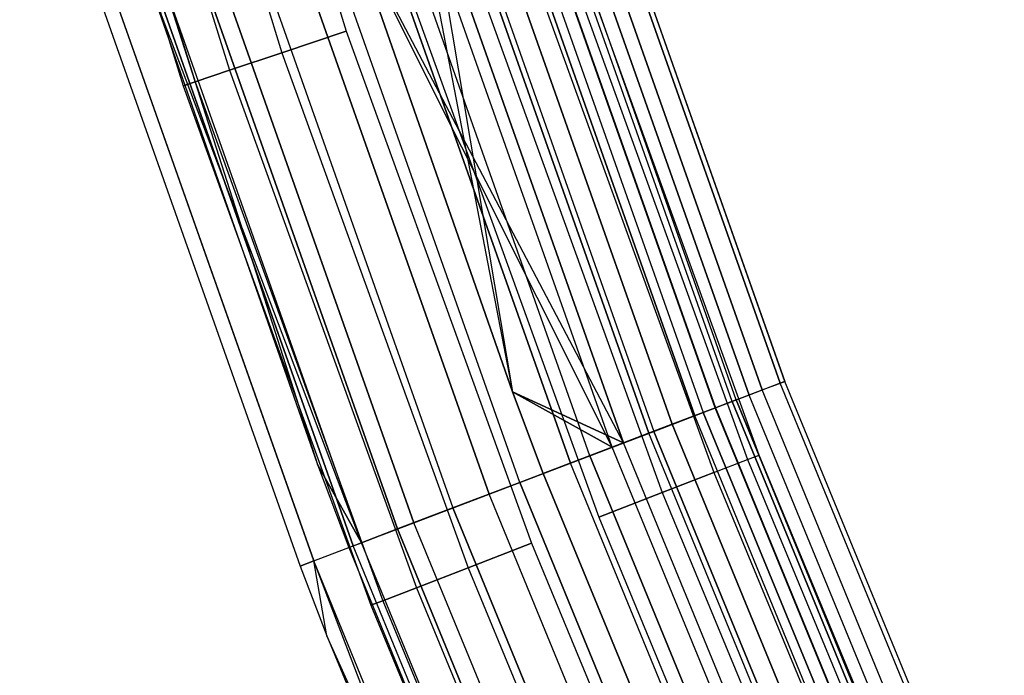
# Model space of a CAD drawing. Extents: x -176 to 176, y -176 to 176.
# Tile 49 of 208: x -111 to -101, y -42 to -36. Entities that reach past the tile are written whole.
import ezdxf

# ---------------------------------------------------------------- set-up
doc = ezdxf.new("R2010")
doc.units = 0
doc.header["$LTSCALE"] = 25.4
doc.layers.get('0').update_dxf_attribs({"linetype": 'CONTINUOUS'})

# ---------------------------------------------------------------- blocks, each defined once
blk = doc.blocks.new('BIURKOWA_B_STL')
at = {"color": 0}
for p, q in [((-109.0203, -31.019, 201.4696), (-107.4714, -36.0208, 201.4696)), ((-109.0203, -31.019, 197.5304), (-107.4714, -36.0208, 197.5304)), ((-109.0203, -31.019, 197.5304), (-107.4714, -36.0208, 197.5304)), ((-109.0203, -31.019, 201.4696), (-107.4714, -36.0208, 201.4696)), ((-109.0203, -31.019, 4.4696), (-107.4714, -36.0208, 4.4696)), ((-109.0203, -31.019, 0.5304), (-107.4714, -36.0208, 0.5304)), ((-109.0203, -31.019, 0.5304), (-107.4714, -36.0208, 0.5304)), ((-109.0203, -31.019, 4.4696), (-107.4714, -36.0208, 4.4696)), ((-109.6481, -31.1976, 201.2321), (-108.0903, -36.2282, 201.2321)), ((-109.6481, -31.1976, 201.2321), (-108.0903, -36.2282, 201.2321)), ((-109.6481, -31.1976, 197.7679), (-108.0903, -36.2282, 197.7679)), ((-109.6481, -31.1976, 197.7679), (-108.0903, -36.2282, 197.7679)), ((-109.6481, -31.1976, 4.2321), (-108.0903, -36.2282, 4.2321)), ((-109.6481, -31.1976, 4.2321), (-108.0903, -36.2282, 4.2321)), ((-109.6481, -31.1976, 0.7679), (-108.0903, -36.2282, 0.7679)), ((-109.6481, -31.1976, 0.7679), (-108.0903, -36.2282, 0.7679)), ((-110.1599, -31.3432, 200.7856), (-108.5948, -36.3973, 200.7856)), ((-110.1599, -31.3432, 200.7856), (-108.5948, -36.3973, 200.7856)), ((-110.1599, -31.3432, 198.2144), (-108.5948, -36.3973, 198.2144)), ((-110.1599, -31.3432, 198.2144), (-108.5948, -36.3973, 198.2144)), ((-110.1599, -31.3432, 3.7856), (-108.5948, -36.3973, 3.7856)), ((-110.1599, -31.3432, 3.7856), (-108.5948, -36.3973, 3.7856)), ((-110.1599, -31.3432, 1.2144), (-108.5948, -36.3973, 1.2144)), ((-110.1599, -31.3432, 1.2144), (-108.5948, -36.3973, 1.2144)), ((-110.6099, -31.4712, 199.5), (-109.0385, -36.546, 199.5)), ((-110.6099, -31.4712, 199.5), (-109.0385, -36.546, 199.5)), ((-110.6099, -31.4712, 2.5), (-109.0385, -36.546, 2.5)), ((-110.6099, -31.4712, 2.5), (-109.0385, -36.546, 2.5)), ((-110.4939, -31.4382, 200.184), (-108.9241, -36.5077, 200.184)), ((-110.4939, -31.4382, 200.184), (-108.9241, -36.5077, 200.184)), ((-110.4939, -31.4382, 198.816), (-108.9241, -36.5077, 198.816)), ((-110.4939, -31.4382, 198.816), (-108.9241, -36.5077, 198.816)), ((-110.4939, -31.4382, 3.184), (-108.9241, -36.5077, 3.184)), ((-110.4939, -31.4382, 3.184), (-108.9241, -36.5077, 3.184)), ((-110.4939, -31.4382, 1.816), (-108.9241, -36.5077, 1.816)), ((-110.4939, -31.4382, 1.816), (-108.9241, -36.5077, 1.816)), ((-105.1067, -34.1512, 199.7799), (-103.258, -39.3891, 199.7799)), ((-105.1067, -34.1512, 199.7799), (-103.258, -39.3891, 199.7799)), ((-103.258, -39.3891, 2.2201), (-105.1067, -34.1512, 2.2201)), ((-103.258, -39.3891, 2.2201), (-105.1067, -34.1512, 2.2201)), ((-105.3272, -34.2229, 200.5847), (-103.4747, -39.4718, 200.5847)), ((-105.3272, -34.2229, 200.5847), (-103.4747, -39.4718, 200.5847)), ((-103.4747, -39.4718, 1.4153), (-105.3272, -34.2229, 1.4153)), ((-103.4747, -39.4718, 1.4153), (-105.3272, -34.2229, 1.4153)), ((-105.1514, -34.1657, 198.9437), (-103.3019, -39.4059, 198.9437)), ((-105.1514, -34.1657, 198.9437), (-103.3019, -39.4059, 198.9437)), ((-103.3019, -39.4059, 3.0563), (-105.1514, -34.1657, 3.0563)), ((-103.3019, -39.4059, 3.0563), (-105.1514, -34.1657, 3.0563)), ((-103.7648, -39.5824, 2.0214), (-105.6225, -34.3188, 2.0214)), ((-103.7648, -39.5824, 2.0214), (-105.6225, -34.3188, 2.0214)), ((-103.7648, -39.5824, 199.9786), (-105.6225, -34.3188, 199.9786)), ((-103.7648, -39.5824, 199.9786), (-105.6225, -34.3188, 199.9786)), ((-103.7241, -39.5669, 2.7411), (-105.5811, -34.3054, 2.7411)), ((-103.7241, -39.5669, 2.7411), (-105.5811, -34.3054, 2.7411)), ((-103.7241, -39.5669, 199.2589), (-105.5811, -34.3054, 199.2589)), ((-103.7241, -39.5669, 199.2589), (-105.5811, -34.3054, 199.2589)), ((-105.4562, -34.2648, 198.1699), (-103.6014, -39.5201, 198.1699)), ((-105.4562, -34.2648, 198.1699), (-103.6014, -39.5201, 198.1699)), ((-103.6014, -39.5201, 3.8301), (-105.4562, -34.2648, 3.8301)), ((-103.6014, -39.5201, 3.8301), (-105.4562, -34.2648, 3.8301)), ((-105.987, -34.4372, 197.5454), (-104.1228, -39.719, 197.5454)), ((-105.987, -34.4372, 197.5454), (-104.1228, -39.719, 197.5454)), ((-104.1228, -39.719, 4.4546), (-105.987, -34.4372, 4.4546)), ((-104.1228, -39.719, 4.4546), (-105.987, -34.4372, 4.4546)), ((-105.904, -34.4103, 1.3639), (-104.0413, -39.6879, 1.3639)), ((-105.904, -34.4103, 1.3639), (-104.0413, -39.6879, 1.3639)), ((-105.904, -34.4103, 200.6361), (-104.0413, -39.6879, 200.6361)), ((-105.904, -34.4103, 200.6361), (-104.0413, -39.6879, 200.6361)), ((-105.7881, -34.3727, 201.2678), (-103.9275, -39.6445, 201.2678)), ((-105.7881, -34.3727, 201.2678), (-103.9275, -39.6445, 201.2678)), ((-103.9275, -39.6445, 0.7322), (-105.7881, -34.3727, 0.7322)), ((-103.9275, -39.6445, 0.7322), (-105.7881, -34.3727, 0.7322)), ((-105.7851, -34.3717, 3.4294), (-103.9246, -39.6434, 3.4294)), ((-105.7851, -34.3717, 3.4294), (-103.9246, -39.6434, 3.4294)), ((-105.7851, -34.3717, 198.5706), (-103.9246, -39.6434, 198.5706)), ((-105.7851, -34.3717, 198.5706), (-103.9246, -39.6434, 198.5706)), ((-104.34, -39.8018, 3.997), (-106.208, -34.5091, 3.997)), ((-104.34, -39.8018, 3.997), (-106.208, -34.5091, 3.997)), ((-106.208, -34.5091, 198.003), (-104.34, -39.8018, 198.003)), ((-106.208, -34.5091, 198.003), (-104.34, -39.8018, 198.003)), ((-106.4378, -34.5837, 201.7524), (-104.5657, -39.8879, 201.7524)), ((-106.4378, -34.5837, 201.7524), (-104.5657, -39.8879, 201.7524)), ((-104.5657, -39.8879, 0.2476), (-106.4378, -34.5837, 0.2476)), ((-104.5657, -39.8879, 0.2476), (-106.4378, -34.5837, 0.2476)), ((-106.3889, -34.5678, 0.854), (-104.5177, -39.8696, 0.854)), ((-106.3889, -34.5678, 0.854), (-104.5177, -39.8696, 0.854)), ((-106.3889, -34.5678, 201.146), (-104.5177, -39.8696, 201.146)), ((-106.3889, -34.5678, 201.146), (-104.5177, -39.8696, 201.146)), ((-106.7949, -34.6998, 4.37), (-105.8753, -39.4895, 4.5)), ((-104.9165, -40.0218, 4.37), (-106.7949, -34.6998, 4.37)), ((-104.9165, -40.0218, 4.37), (-106.7949, -34.6998, 4.37)), ((-106.7949, -34.6998, 4.37), (-105.8753, -39.4895, 4.5)), ((-104.9165, -40.0218, 197.63), (-106.7949, -34.6998, 197.63)), ((-104.9165, -40.0218, 197.63), (-106.7949, -34.6998, 197.63)), ((-106.6841, -34.6638, 197.1403), (-105.8753, -39.4895, 197)), ((-106.6841, -34.6638, 197.1403), (-105.8753, -39.4895, 197)), ((-106.6841, -34.6638, 197.1403), (-104.8077, -39.9803, 197.1403)), ((-106.6841, -34.6638, 197.1403), (-104.8077, -39.9803, 197.1403)), ((-104.8077, -39.9803, 4.8597), (-106.6841, -34.6638, 4.8597)), ((-104.8077, -39.9803, 4.8597), (-106.6841, -34.6638, 4.8597)), ((-105.132, -40.104, 0.5581), (-107.0142, -34.771, 0.5581)), ((-105.132, -40.104, 0.5581), (-107.0142, -34.771, 0.5581)), ((-105.132, -40.104, 201.4419), (-107.0142, -34.771, 201.4419)), ((-105.132, -40.104, 201.4419), (-107.0142, -34.771, 201.4419)), ((-107.2032, -34.8324, 201.9843), (-105.3176, -40.1748, 201.9843)), ((-107.2032, -34.8324, 201.9843), (-105.3176, -40.1748, 201.9843)), ((-105.3176, -40.1748, 0.0157), (-107.2032, -34.8324, 0.0157)), ((-105.3176, -40.1748, 0.0157), (-107.2032, -34.8324, 0.0157)), ((-105.8044, -40.3605, 0.5146), (-107.6987, -34.9934, 0.5146)), ((-105.8044, -40.3605, 0.5146), (-107.6987, -34.9934, 0.5146)), ((-105.8044, -40.3605, 201.4854), (-107.6987, -34.9934, 201.4854)), ((-105.8044, -40.3605, 201.4854), (-107.6987, -34.9934, 201.4854)), ((-105.8753, -39.4895, 197), (-107.4694, -34.9189, 197)), ((-104.8077, -39.9803, 4.8597), (-107.4694, -34.9189, 5)), ((-107.4694, -34.9189, 5), (-105.8753, -39.4895, 5)), ((-104.8077, -39.9803, 4.8597), (-107.4694, -34.9189, 5)), ((-107.4694, -34.9189, 4.5), (-105.8753, -39.4895, 4.5)), ((-107.4694, -34.9189, 5), (-105.8753, -39.4895, 5)), ((-107.4694, -34.9189, 4.5), (-105.8753, -39.4895, 4.5)), ((-107.4694, -34.9189, 197.5), (-105.8753, -39.4895, 197.5)), ((-104.9165, -40.0218, 197.63), (-107.4694, -34.9189, 197.5)), ((-104.9165, -40.0218, 197.63), (-107.4694, -34.9189, 197.5)), ((-105.8753, -39.4895, 197), (-107.4694, -34.9189, 197)), ((-107.4694, -34.9189, 197.5), (-105.8753, -39.4895, 197.5)), ((-107.9985, -35.0908, 201.9373), (-106.0989, -40.4728, 201.9373)), ((-107.9985, -35.0908, 201.9373), (-106.0989, -40.4728, 201.9373)), ((-106.0989, -40.4728, 0.0627), (-107.9985, -35.0908, 0.0627)), ((-106.0989, -40.4728, 0.0627), (-107.9985, -35.0908, 0.0627)), ((-108.3533, -35.2061, 0.7291), (-106.4476, -40.6058, 0.7291)), ((-108.3533, -35.2061, 0.7291), (-106.4476, -40.6058, 0.7291)), ((-108.3533, -35.2061, 201.2709), (-106.4476, -40.6058, 201.2709)), ((-108.3533, -35.2061, 201.2709), (-106.4476, -40.6058, 201.2709)), ((-103.5044, -40.0978, 199.5), (-105.2458, -35.2748, 199.5)), ((-103.5044, -40.0978, 199.5), (-105.2458, -35.2748, 199.5)), ((-103.5044, -40.0978, 2.5), (-105.2458, -35.2748, 2.5)), ((-103.5044, -40.0978, 2.5), (-105.2458, -35.2748, 2.5)), ((-108.8931, -35.3815, 1.1738), (-106.9779, -40.8081, 1.1738)), ((-108.8931, -35.3815, 1.1738), (-106.9779, -40.8081, 1.1738)), ((-106.9779, -40.8081, 200.8262), (-108.8931, -35.3815, 200.8262)), ((-106.9779, -40.8081, 200.8262), (-108.8931, -35.3815, 200.8262)), ((-108.7344, -35.3299, 201.6168), (-106.8219, -40.7486, 201.6168)), ((-108.7344, -35.3299, 201.6168), (-106.8219, -40.7486, 201.6168)), ((-106.8219, -40.7486, 0.3832), (-108.7344, -35.3299, 0.3832)), ((-106.8219, -40.7486, 0.3832), (-108.7344, -35.3299, 0.3832)), ((-105.3602, -35.3132, 200.184), (-103.6169, -40.1414, 200.184)), ((-105.3602, -35.3132, 200.184), (-103.6169, -40.1414, 200.184)), ((-105.3602, -35.3132, 198.816), (-103.6169, -40.1414, 198.816)), ((-105.3602, -35.3132, 198.816), (-103.6169, -40.1414, 198.816)), ((-105.3602, -35.3132, 3.184), (-103.6169, -40.1414, 3.184)), ((-105.3602, -35.3132, 3.184), (-103.6169, -40.1414, 3.184)), ((-105.3602, -35.3132, 1.816), (-103.6169, -40.1414, 1.816)), ((-105.3602, -35.3132, 1.816), (-103.6169, -40.1414, 1.816)), ((-105.6895, -35.4235, 200.7856), (-103.9407, -40.2669, 200.7856)), ((-105.6895, -35.4235, 200.7856), (-103.9407, -40.2669, 200.7856)), ((-105.6895, -35.4235, 198.2144), (-103.9407, -40.2669, 198.2144)), ((-105.6895, -35.4235, 198.2144), (-103.9407, -40.2669, 198.2144)), ((-105.6895, -35.4235, 3.7856), (-103.9407, -40.2669, 3.7856)), ((-105.6895, -35.4235, 3.7856), (-103.9407, -40.2669, 3.7856)), ((-105.6895, -35.4235, 1.2144), (-103.9407, -40.2669, 1.2144)), ((-105.6895, -35.4235, 1.2144), (-103.9407, -40.2669, 1.2144)), ((-109.3715, -35.537, 2.5), (-107.7492, -40.1884, 2.5)), ((-107.3264, -40.941, 1.7908), (-109.3715, -35.537, 2.5)), ((-107.3264, -40.941, 1.7908), (-109.3715, -35.537, 2.5)), ((-109.3715, -35.537, 2.5), (-107.7492, -40.1884, 2.5)), ((-109.3715, -35.537, 199.5), (-107.7492, -40.1884, 199.5)), ((-109.3715, -35.537, 199.5), (-107.7492, -40.1884, 199.5)), ((-109.3283, -35.5229, 201.0587), (-107.4054, -40.9712, 201.0587)), ((-109.3283, -35.5229, 201.0587), (-107.4054, -40.9712, 201.0587)), ((-107.4054, -40.9712, 0.9413), (-109.3283, -35.5229, 0.9413)), ((-107.4054, -40.9712, 0.9413), (-109.3283, -35.5229, 0.9413)), ((-107.3264, -40.941, 1.7908), (-109.2479, -35.4968, 1.7908)), ((-107.3264, -40.941, 1.7908), (-109.2479, -35.4968, 1.7908)), ((-109.2479, -35.4968, 200.2092), (-107.7492, -40.1884, 199.5)), ((-107.3264, -40.941, 200.2092), (-109.2479, -35.4968, 200.2092)), ((-107.3264, -40.941, 200.2092), (-109.2479, -35.4968, 200.2092)), ((-109.2479, -35.4968, 200.2092), (-107.7492, -40.1884, 199.5)), ((-109.7136, -35.6481, 200.3257), (-107.7839, -41.1156, 200.3257)), ((-109.7136, -35.6481, 200.3257), (-107.7839, -41.1156, 200.3257)), ((-107.7839, -41.1156, 1.6743), (-109.7136, -35.6481, 1.6743)), ((-107.7839, -41.1156, 1.6743), (-109.7136, -35.6481, 1.6743)), ((-106.194, -35.5926, 201.2321), (-104.4369, -40.4591, 201.2321)), ((-106.194, -35.5926, 201.2321), (-104.4369, -40.4591, 201.2321)), ((-106.194, -35.5926, 197.7679), (-104.4369, -40.4591, 197.7679)), ((-106.194, -35.5926, 197.7679), (-104.4369, -40.4591, 197.7679)), ((-106.194, -35.5926, 4.2321), (-104.4369, -40.4591, 4.2321)), ((-106.194, -35.5926, 4.2321), (-104.4369, -40.4591, 4.2321)), ((-106.194, -35.5926, 0.7679), (-104.4369, -40.4591, 0.7679)), ((-106.194, -35.5926, 0.7679), (-104.4369, -40.4591, 0.7679)), ((-109.847, -35.6915, 199.5), (-107.915, -41.1656, 199.5)), ((-109.847, -35.6915, 199.5), (-107.915, -41.1656, 199.5)), ((-109.847, -35.6915, 2.5), (-107.915, -41.1656, 2.5)), ((-109.847, -35.6915, 2.5), (-107.915, -41.1656, 2.5)), ((-106.8129, -35.8001, 201.4696), (-105.0455, -40.6949, 201.4696)), ((-106.8129, -35.8001, 197.5304), (-105.0455, -40.6949, 197.5304)), ((-106.8129, -35.8001, 197.5304), (-105.0455, -40.6949, 197.5304)), ((-106.8129, -35.8001, 201.4696), (-105.0455, -40.6949, 201.4696)), ((-106.8129, -35.8001, 4.4696), (-105.0455, -40.6949, 4.4696)), ((-106.8129, -35.8001, 0.5304), (-105.0455, -40.6949, 0.5304)), ((-106.8129, -35.8001, 0.5304), (-105.0455, -40.6949, 0.5304)), ((-106.8129, -35.8001, 4.4696), (-105.0455, -40.6949, 4.4696)), ((-108.0903, -36.2282, 201.2321), (-107.4714, -36.0208, 201.4696)), ((-108.0903, -36.2282, 201.2321), (-107.4714, -36.0208, 201.4696)), ((-107.4714, -36.0208, 197.5304), (-108.0903, -36.2282, 197.7679)), ((-107.4714, -36.0208, 197.5304), (-108.0903, -36.2282, 197.7679)), ((-108.0903, -36.2282, 4.2321), (-107.4714, -36.0208, 4.4696)), ((-108.0903, -36.2282, 4.2321), (-107.4714, -36.0208, 4.4696)), ((-107.4714, -36.0208, 0.5304), (-108.0903, -36.2282, 0.7679)), ((-107.4714, -36.0208, 0.5304), (-108.0903, -36.2282, 0.7679)), ((-107.4714, -36.0208, 201.4696), (-105.6932, -40.9458, 201.4696)), ((-107.4714, -36.0208, 197.5304), (-105.6932, -40.9458, 197.5304)), ((-107.4714, -36.0208, 197.5304), (-105.6932, -40.9458, 197.5304)), ((-107.4714, -36.0208, 201.4696), (-105.6932, -40.9458, 201.4696)), ((-107.4714, -36.0208, 4.4696), (-105.6932, -40.9458, 4.4696)), ((-107.4714, -36.0208, 0.5304), (-105.6932, -40.9458, 0.5304)), ((-107.4714, -36.0208, 0.5304), (-105.6932, -40.9458, 0.5304)), ((-107.4714, -36.0208, 4.4696), (-105.6932, -40.9458, 4.4696)), ((-108.5948, -36.3973, 200.7856), (-108.0903, -36.2282, 201.2321)), ((-108.5948, -36.3973, 200.7856), (-108.0903, -36.2282, 201.2321)), ((-108.0903, -36.2282, 197.7679), (-108.5948, -36.3973, 198.2144)), ((-108.0903, -36.2282, 197.7679), (-108.5948, -36.3973, 198.2144)), ((-108.5948, -36.3973, 3.7856), (-108.0903, -36.2282, 4.2321)), ((-108.5948, -36.3973, 3.7856), (-108.0903, -36.2282, 4.2321)), ((-108.0903, -36.2282, 0.7679), (-108.5948, -36.3973, 1.2144)), ((-108.0903, -36.2282, 0.7679), (-108.5948, -36.3973, 1.2144)), ((-108.0903, -36.2282, 201.2321), (-106.3018, -41.1815, 201.2321)), ((-108.0903, -36.2282, 201.2321), (-106.3018, -41.1815, 201.2321)), ((-108.0903, -36.2282, 197.7679), (-106.3018, -41.1815, 197.7679)), ((-108.0903, -36.2282, 197.7679), (-106.3018, -41.1815, 197.7679)), ((-108.0903, -36.2282, 4.2321), (-106.3018, -41.1815, 4.2321)), ((-108.0903, -36.2282, 4.2321), (-106.3018, -41.1815, 4.2321)), ((-108.0903, -36.2282, 0.7679), (-106.3018, -41.1815, 0.7679)), ((-108.0903, -36.2282, 0.7679), (-106.3018, -41.1815, 0.7679)), ((-108.9241, -36.5077, 200.184), (-108.5948, -36.3973, 200.7856)), ((-108.9241, -36.5077, 200.184), (-108.5948, -36.3973, 200.7856)), ((-108.5948, -36.3973, 198.2144), (-108.9241, -36.5077, 198.816)), ((-108.5948, -36.3973, 198.2144), (-108.9241, -36.5077, 198.816)), ((-108.9241, -36.5077, 3.184), (-108.5948, -36.3973, 3.7856)), ((-108.9241, -36.5077, 3.184), (-108.5948, -36.3973, 3.7856)), ((-108.5948, -36.3973, 1.2144), (-108.9241, -36.5077, 1.816)), ((-108.5948, -36.3973, 1.2144), (-108.9241, -36.5077, 1.816)), ((-108.5948, -36.3973, 200.7856), (-106.798, -41.3738, 200.7856)), ((-108.5948, -36.3973, 200.7856), (-106.798, -41.3738, 200.7856)), ((-108.5948, -36.3973, 198.2144), (-106.798, -41.3738, 198.2144)), ((-108.5948, -36.3973, 198.2144), (-106.798, -41.3738, 198.2144)), ((-108.5948, -36.3973, 3.7856), (-106.798, -41.3738, 3.7856)), ((-108.5948, -36.3973, 3.7856), (-106.798, -41.3738, 3.7856)), ((-108.5948, -36.3973, 1.2144), (-106.798, -41.3738, 1.2144)), ((-108.5948, -36.3973, 1.2144), (-106.798, -41.3738, 1.2144)), ((-109.0385, -36.546, 199.5), (-108.9241, -36.5077, 200.184)), ((-109.0385, -36.546, 199.5), (-108.9241, -36.5077, 200.184)), ((-108.9241, -36.5077, 198.816), (-109.0385, -36.546, 199.5)), ((-108.9241, -36.5077, 198.816), (-109.0385, -36.546, 199.5)), ((-109.0385, -36.546, 2.5), (-108.9241, -36.5077, 3.184)), ((-109.0385, -36.546, 2.5), (-108.9241, -36.5077, 3.184)), ((-108.9241, -36.5077, 1.816), (-109.0385, -36.546, 2.5)), ((-108.9241, -36.5077, 1.816), (-109.0385, -36.546, 2.5)), ((-108.9241, -36.5077, 200.184), (-107.1218, -41.4992, 200.184)), ((-108.9241, -36.5077, 200.184), (-107.1218, -41.4992, 200.184)), ((-108.9241, -36.5077, 198.816), (-107.1218, -41.4992, 198.816)), ((-108.9241, -36.5077, 198.816), (-107.1218, -41.4992, 198.816)), ((-108.9241, -36.5077, 3.184), (-107.1218, -41.4992, 3.184)), ((-108.9241, -36.5077, 3.184), (-107.1218, -41.4992, 3.184)), ((-108.9241, -36.5077, 1.816), (-107.1218, -41.4992, 1.816)), ((-108.9241, -36.5077, 1.816), (-107.1218, -41.4992, 1.816)), ((-109.0385, -36.546, 199.5), (-107.2343, -41.5428, 199.5)), ((-109.0385, -36.546, 199.5), (-107.2343, -41.5428, 199.5)), ((-109.0385, -36.546, 2.5), (-107.2343, -41.5428, 2.5)), ((-109.0385, -36.546, 2.5), (-107.2343, -41.5428, 2.5)), ((-103.3019, -39.4059, 198.9437), (-103.6014, -39.5201, 198.1699)), ((-103.3019, -39.4059, 198.9437), (-103.6014, -39.5201, 198.1699)), ((-103.3019, -39.4059, 3.0563), (-103.6014, -39.5201, 3.8301)), ((-103.3019, -39.4059, 3.0563), (-103.6014, -39.5201, 3.8301)), ((-103.4747, -39.4718, 200.5847), (-103.258, -39.3891, 199.7799)), ((-103.4747, -39.4718, 200.5847), (-103.258, -39.3891, 199.7799)), ((-103.4747, -39.4718, 1.4153), (-103.258, -39.3891, 2.2201)), ((-103.4747, -39.4718, 1.4153), (-103.258, -39.3891, 2.2201)), ((-103.258, -39.3891, 199.7799), (-103.3019, -39.4059, 198.9437)), ((-103.258, -39.3891, 199.7799), (-103.3019, -39.4059, 198.9437)), ((-103.258, -39.3891, 2.2201), (-103.3019, -39.4059, 3.0563)), ((-103.258, -39.3891, 2.2201), (-103.3019, -39.4059, 3.0563)), ((-101.1915, -44.5464, 198.9437), (-103.3019, -39.4059, 198.9437)), ((-101.1915, -44.5464, 198.9437), (-103.3019, -39.4059, 198.9437)), ((-101.1915, -44.5464, 3.0563), (-103.3019, -39.4059, 3.0563)), ((-101.1915, -44.5464, 3.0563), (-103.3019, -39.4059, 3.0563)), ((-101.1485, -44.5275, 199.7799), (-103.258, -39.3891, 199.7799)), ((-101.1485, -44.5275, 199.7799), (-103.258, -39.3891, 199.7799)), ((-101.1485, -44.5275, 2.2201), (-103.258, -39.3891, 2.2201)), ((-101.1485, -44.5275, 2.2201), (-103.258, -39.3891, 2.2201)), ((-105.5792, -40.2745, 197), (-105.8753, -39.4895, 197)), ((-105.8753, -39.4895, 197), (-104.8077, -39.9803, 197.1403)), ((-105.8753, -39.4895, 197), (-104.8077, -39.9803, 197.1403)), ((-105.8753, -39.4895, 5), (-105.5792, -40.2745, 5)), ((-104.8077, -39.9803, 4.8597), (-105.8753, -39.4895, 5)), ((-104.8077, -39.9803, 4.8597), (-105.8753, -39.4895, 5)), ((-105.8753, -39.4895, 4.5), (-105.8753, -39.4895, 5)), ((-105.8753, -39.4895, 4.5), (-105.8753, -39.4895, 5)), ((-105.8753, -39.4895, 4.5), (-105.5792, -40.2745, 4.5)), ((-105.8753, -39.4895, 5), (-105.5792, -40.2745, 5)), ((-104.9165, -40.0218, 4.37), (-105.8753, -39.4895, 4.5)), ((-105.8753, -39.4895, 4.5), (-105.5792, -40.2745, 4.5)), ((-104.9165, -40.0218, 4.37), (-105.8753, -39.4895, 4.5)), ((-105.8753, -39.4895, 197.5), (-104.9165, -40.0218, 197.63)), ((-105.8753, -39.4895, 197.5), (-105.5792, -40.2745, 197.5)), ((-105.8753, -39.4895, 197.5), (-104.9165, -40.0218, 197.63)), ((-105.8753, -39.4895, 197), (-105.8753, -39.4895, 197.5)), ((-105.8753, -39.4895, 197), (-105.8753, -39.4895, 197.5)), ((-105.5792, -40.2745, 197), (-105.8753, -39.4895, 197)), ((-105.8753, -39.4895, 197.5), (-105.5792, -40.2745, 197.5)), ((-103.6014, -39.5201, 198.1699), (-104.1228, -39.719, 197.5454)), ((-103.6014, -39.5201, 198.1699), (-104.1228, -39.719, 197.5454)), ((-103.6014, -39.5201, 3.8301), (-104.1228, -39.719, 4.4546)), ((-103.6014, -39.5201, 3.8301), (-104.1228, -39.719, 4.4546)), ((-103.9275, -39.6445, 201.2678), (-103.4747, -39.4718, 200.5847)), ((-103.9275, -39.6445, 201.2678), (-103.4747, -39.4718, 200.5847)), ((-103.9275, -39.6445, 0.7322), (-103.4747, -39.4718, 1.4153)), ((-103.9275, -39.6445, 0.7322), (-103.4747, -39.4718, 1.4153)), ((-101.4849, -44.6756, 198.1699), (-103.6014, -39.5201, 198.1699)), ((-101.4849, -44.6756, 198.1699), (-103.6014, -39.5201, 198.1699)), ((-101.4849, -44.6756, 3.8301), (-103.6014, -39.5201, 3.8301)), ((-101.4849, -44.6756, 3.8301), (-103.6014, -39.5201, 3.8301)), ((-101.3607, -44.6209, 200.5847), (-103.4747, -39.4718, 200.5847)), ((-101.3607, -44.6209, 200.5847), (-103.4747, -39.4718, 200.5847)), ((-101.3607, -44.6209, 1.4153), (-103.4747, -39.4718, 1.4153)), ((-101.3607, -44.6209, 1.4153), (-103.4747, -39.4718, 1.4153)), ((-103.7648, -39.5824, 2.0214), (-104.0413, -39.6879, 1.3639)), ((-103.7648, -39.5824, 2.0214), (-104.0413, -39.6879, 1.3639)), ((-103.7648, -39.5824, 199.9786), (-104.0413, -39.6879, 200.6361)), ((-103.7648, -39.5824, 199.9786), (-104.0413, -39.6879, 200.6361)), ((-103.7241, -39.5669, 2.7411), (-103.9246, -39.6434, 3.4294)), ((-103.7241, -39.5669, 2.7411), (-103.9246, -39.6434, 3.4294)), ((-103.7241, -39.5669, 199.2589), (-103.9246, -39.6434, 198.5706)), ((-103.7241, -39.5669, 199.2589), (-103.9246, -39.6434, 198.5706)), ((-103.7648, -39.5824, 2.0214), (-103.7241, -39.5669, 2.7411)), ((-103.7648, -39.5824, 2.0214), (-103.7241, -39.5669, 2.7411)), ((-103.7241, -39.5669, 199.2589), (-103.7648, -39.5824, 199.9786)), ((-103.7241, -39.5669, 199.2589), (-103.7648, -39.5824, 199.9786)), ((-103.7648, -39.5824, 2.0214), (-101.645, -44.746, 2.0214)), ((-103.7648, -39.5824, 2.0214), (-101.645, -44.746, 2.0214)), ((-101.645, -44.746, 199.9786), (-103.7648, -39.5824, 199.9786)), ((-101.645, -44.746, 199.9786), (-103.7648, -39.5824, 199.9786)), ((-101.6051, -44.7285, 2.7411), (-103.7241, -39.5669, 2.7411)), ((-101.6051, -44.7285, 2.7411), (-103.7241, -39.5669, 2.7411)), ((-103.7241, -39.5669, 199.2589), (-101.6051, -44.7285, 199.2589)), ((-103.7241, -39.5669, 199.2589), (-101.6051, -44.7285, 199.2589)), ((-104.1228, -39.719, 197.5454), (-104.8077, -39.9803, 197.1403)), ((-104.1228, -39.719, 197.5454), (-104.8077, -39.9803, 197.1403)), ((-104.1228, -39.719, 4.4546), (-104.8077, -39.9803, 4.8597)), ((-104.1228, -39.719, 4.4546), (-104.8077, -39.9803, 4.8597)), ((-104.5657, -39.8879, 201.7524), (-103.9275, -39.6445, 201.2678)), ((-104.5657, -39.8879, 201.7524), (-103.9275, -39.6445, 201.2678)), ((-104.5657, -39.8879, 0.2476), (-103.9275, -39.6445, 0.7322)), ((-104.5657, -39.8879, 0.2476), (-103.9275, -39.6445, 0.7322)), ((-104.0413, -39.6879, 1.3639), (-104.5177, -39.8696, 0.854)), ((-104.0413, -39.6879, 1.3639), (-104.5177, -39.8696, 0.854)), ((-104.5177, -39.8696, 201.146), (-104.0413, -39.6879, 200.6361)), ((-104.5177, -39.8696, 201.146), (-104.0413, -39.6879, 200.6361)), ((-104.34, -39.8018, 3.997), (-103.9246, -39.6434, 3.4294)), ((-104.34, -39.8018, 3.997), (-103.9246, -39.6434, 3.4294)), ((-103.9246, -39.6434, 198.5706), (-104.34, -39.8018, 198.003)), ((-103.9246, -39.6434, 198.5706), (-104.34, -39.8018, 198.003)), ((-101.9956, -44.9004, 197.5454), (-104.1228, -39.719, 197.5454)), ((-101.9956, -44.9004, 197.5454), (-104.1228, -39.719, 197.5454)), ((-101.9956, -44.9004, 4.4546), (-104.1228, -39.719, 4.4546)), ((-101.9956, -44.9004, 4.4546), (-104.1228, -39.719, 4.4546)), ((-104.0413, -39.6879, 1.3639), (-101.9158, -44.8653, 1.3639)), ((-104.0413, -39.6879, 1.3639), (-101.9158, -44.8653, 1.3639)), ((-101.9158, -44.8653, 200.6361), (-104.0413, -39.6879, 200.6361)), ((-101.9158, -44.8653, 200.6361), (-104.0413, -39.6879, 200.6361)), ((-101.8043, -44.8162, 201.2678), (-103.9275, -39.6445, 201.2678)), ((-101.8043, -44.8162, 201.2678), (-103.9275, -39.6445, 201.2678)), ((-101.8043, -44.8162, 0.7322), (-103.9275, -39.6445, 0.7322)), ((-101.8043, -44.8162, 0.7322), (-103.9275, -39.6445, 0.7322)), ((-101.8014, -44.8149, 3.4294), (-103.9246, -39.6434, 3.4294)), ((-101.8014, -44.8149, 3.4294), (-103.9246, -39.6434, 3.4294)), ((-103.9246, -39.6434, 198.5706), (-101.8014, -44.8149, 198.5706)), ((-103.9246, -39.6434, 198.5706), (-101.8014, -44.8149, 198.5706)), ((-104.34, -39.8018, 3.997), (-104.9165, -40.0218, 4.37)), ((-104.34, -39.8018, 3.997), (-104.9165, -40.0218, 4.37)), ((-104.9165, -40.0218, 197.63), (-104.34, -39.8018, 198.003)), ((-104.9165, -40.0218, 197.63), (-104.34, -39.8018, 198.003)), ((-104.34, -39.8018, 3.997), (-102.2084, -44.9941, 3.997)), ((-104.34, -39.8018, 3.997), (-102.2084, -44.9941, 3.997)), ((-102.2084, -44.9941, 198.003), (-104.34, -39.8018, 198.003)), ((-102.2084, -44.9941, 198.003), (-104.34, -39.8018, 198.003)), ((-105.3176, -40.1748, 201.9843), (-104.5657, -39.8879, 201.7524)), ((-105.3176, -40.1748, 201.9843), (-104.5657, -39.8879, 201.7524)), ((-105.3176, -40.1748, 0.0157), (-104.5657, -39.8879, 0.2476)), ((-105.3176, -40.1748, 0.0157), (-104.5657, -39.8879, 0.2476)), ((-105.132, -40.104, 0.5581), (-104.5177, -39.8696, 0.854)), ((-105.132, -40.104, 0.5581), (-104.5177, -39.8696, 0.854)), ((-105.132, -40.104, 201.4419), (-104.5177, -39.8696, 201.146)), ((-105.132, -40.104, 201.4419), (-104.5177, -39.8696, 201.146)), ((-102.4295, -45.0914, 201.7524), (-104.5657, -39.8879, 201.7524)), ((-102.4295, -45.0914, 201.7524), (-104.5657, -39.8879, 201.7524)), ((-102.4295, -45.0914, 0.2476), (-104.5657, -39.8879, 0.2476)), ((-102.4295, -45.0914, 0.2476), (-104.5657, -39.8879, 0.2476)), ((-102.3824, -45.0707, 0.854), (-104.5177, -39.8696, 0.854)), ((-102.3824, -45.0707, 0.854), (-104.5177, -39.8696, 0.854)), ((-104.5177, -39.8696, 201.146), (-102.3824, -45.0707, 201.146)), ((-104.5177, -39.8696, 201.146), (-102.3824, -45.0707, 201.146)), ((-104.8077, -39.9803, 197.1403), (-105.5792, -40.2745, 197)), ((-104.8077, -39.9803, 197.1403), (-105.5792, -40.2745, 197)), ((-105.5792, -40.2745, 5), (-104.8077, -39.9803, 4.8597)), ((-105.5792, -40.2745, 5), (-104.8077, -39.9803, 4.8597)), ((-102.6665, -45.1957, 197.1403), (-104.8077, -39.9803, 197.1403)), ((-102.6665, -45.1957, 197.1403), (-104.8077, -39.9803, 197.1403)), ((-102.6665, -45.1957, 4.8597), (-104.8077, -39.9803, 4.8597)), ((-102.6665, -45.1957, 4.8597), (-104.8077, -39.9803, 4.8597)), ((-105.8044, -40.3605, 0.5146), (-105.132, -40.104, 0.5581)), ((-105.8044, -40.3605, 0.5146), (-105.132, -40.104, 0.5581)), ((-105.132, -40.104, 201.4419), (-105.8044, -40.3605, 201.4854)), ((-105.132, -40.104, 201.4419), (-105.8044, -40.3605, 201.4854)), ((-105.5792, -40.2745, 4.5), (-104.9165, -40.0218, 4.37)), ((-105.5792, -40.2745, 4.5), (-104.9165, -40.0218, 4.37)), ((-105.5792, -40.2745, 197.5), (-104.9165, -40.0218, 197.63)), ((-105.5792, -40.2745, 197.5), (-104.9165, -40.0218, 197.63)), ((-102.9842, -45.3356, 0.5581), (-105.132, -40.104, 0.5581)), ((-102.9842, -45.3356, 0.5581), (-105.132, -40.104, 0.5581)), ((-105.132, -40.104, 201.4419), (-102.9842, -45.3356, 201.4419)), ((-105.132, -40.104, 201.4419), (-102.9842, -45.3356, 201.4419)), ((-102.7732, -45.2427, 4.37), (-104.9165, -40.0218, 4.37)), ((-102.7732, -45.2427, 4.37), (-104.9165, -40.0218, 4.37)), ((-102.7732, -45.2427, 197.63), (-104.9165, -40.0218, 197.63)), ((-102.7732, -45.2427, 197.63), (-104.9165, -40.0218, 197.63)), ((-103.6169, -40.1414, 200.184), (-103.5044, -40.0978, 199.5)), ((-103.6169, -40.1414, 200.184), (-103.5044, -40.0978, 199.5)), ((-103.6169, -40.1414, 198.816), (-103.5044, -40.0978, 199.5)), ((-103.6169, -40.1414, 198.816), (-103.5044, -40.0978, 199.5)), ((-103.6169, -40.1414, 3.184), (-103.5044, -40.0978, 2.5)), ((-103.6169, -40.1414, 3.184), (-103.5044, -40.0978, 2.5)), ((-103.6169, -40.1414, 1.816), (-103.5044, -40.0978, 2.5)), ((-103.6169, -40.1414, 1.816), (-103.5044, -40.0978, 2.5)), ((-101.5421, -44.8352, 199.5), (-103.5044, -40.0978, 199.5)), ((-101.5421, -44.8352, 199.5), (-103.5044, -40.0978, 199.5)), ((-101.5421, -44.8352, 2.5), (-103.5044, -40.0978, 2.5)), ((-101.5421, -44.8352, 2.5), (-103.5044, -40.0978, 2.5)), ((-107.7492, -40.1884, 2.5), (-107.3264, -40.941, 1.7908)), ((-107.7492, -40.1884, 2.5), (-107.4478, -40.9874, 2.5)), ((-107.7492, -40.1884, 2.5), (-107.3264, -40.941, 1.7908)), ((-107.7492, -40.1884, 2.5), (-107.4478, -40.9874, 2.5)), ((-107.7492, -40.1884, 2.5), (-107.7492, -40.1884, 199.5)), ((-107.7492, -40.1884, 199.5), (-107.4478, -40.9874, 199.5)), ((-107.7492, -40.1884, 2.5), (-107.7492, -40.1884, 199.5)), ((-107.3264, -40.941, 200.2092), (-107.7492, -40.1884, 199.5)), ((-107.7492, -40.1884, 199.5), (-107.4478, -40.9874, 199.5)), ((-107.3264, -40.941, 200.2092), (-107.7492, -40.1884, 199.5)), ((-106.0989, -40.4728, 201.9373), (-105.3176, -40.1748, 201.9843)), ((-106.0989, -40.4728, 201.9373), (-105.3176, -40.1748, 201.9843)), ((-106.0989, -40.4728, 0.0627), (-105.3176, -40.1748, 0.0157)), ((-106.0989, -40.4728, 0.0627), (-105.3176, -40.1748, 0.0157)), ((-103.1661, -45.4156, 201.9843), (-105.3176, -40.1748, 201.9843)), ((-103.1661, -45.4156, 201.9843), (-105.3176, -40.1748, 201.9843)), ((-103.1661, -45.4156, 0.0157), (-105.3176, -40.1748, 0.0157)), ((-103.1661, -45.4156, 0.0157), (-105.3176, -40.1748, 0.0157)), ((-103.9407, -40.2669, 200.7856), (-103.6169, -40.1414, 200.184)), ((-103.9407, -40.2669, 200.7856), (-103.6169, -40.1414, 200.184)), ((-103.9407, -40.2669, 198.2144), (-103.6169, -40.1414, 198.816)), ((-103.9407, -40.2669, 198.2144), (-103.6169, -40.1414, 198.816)), ((-103.9407, -40.2669, 3.7856), (-103.6169, -40.1414, 3.184)), ((-103.9407, -40.2669, 3.7856), (-103.6169, -40.1414, 3.184)), ((-103.9407, -40.2669, 1.2144), (-103.6169, -40.1414, 1.816)), ((-103.9407, -40.2669, 1.2144), (-103.6169, -40.1414, 1.816)), ((-103.6169, -40.1414, 200.184), (-101.6525, -44.884, 200.184)), ((-103.6169, -40.1414, 200.184), (-101.6525, -44.884, 200.184)), ((-103.6169, -40.1414, 198.816), (-101.6525, -44.884, 198.816)), ((-103.6169, -40.1414, 198.816), (-101.6525, -44.884, 198.816)), ((-103.6169, -40.1414, 3.184), (-101.6525, -44.884, 3.184)), ((-103.6169, -40.1414, 3.184), (-101.6525, -44.884, 3.184)), ((-103.6169, -40.1414, 1.816), (-101.6525, -44.884, 1.816)), ((-103.6169, -40.1414, 1.816), (-101.6525, -44.884, 1.816)), ((-103.4223, -45.5284, 197), (-105.5792, -40.2745, 197)), ((-105.5792, -40.2745, 5), (-103.4223, -45.5284, 5)), ((-105.5792, -40.2745, 4.5), (-105.5792, -40.2745, 5)), ((-105.5792, -40.2745, 4.5), (-105.5792, -40.2745, 5)), ((-105.5792, -40.2745, 4.5), (-103.4223, -45.5284, 4.5)), ((-105.5792, -40.2745, 5), (-103.4223, -45.5284, 5)), ((-105.5792, -40.2745, 4.5), (-103.4223, -45.5284, 4.5)), ((-105.5792, -40.2745, 197.5), (-103.4223, -45.5284, 197.5)), ((-105.5792, -40.2745, 197), (-105.5792, -40.2745, 197.5)), ((-105.5792, -40.2745, 197), (-105.5792, -40.2745, 197.5)), ((-103.4223, -45.5284, 197), (-105.5792, -40.2745, 197)), ((-105.5792, -40.2745, 197.5), (-103.4223, -45.5284, 197.5)), ((-104.4369, -40.4591, 201.2321), (-103.9407, -40.2669, 200.7856)), ((-104.4369, -40.4591, 201.2321), (-103.9407, -40.2669, 200.7856)), ((-103.9407, -40.2669, 198.2144), (-104.4369, -40.4591, 197.7679)), ((-103.9407, -40.2669, 198.2144), (-104.4369, -40.4591, 197.7679)), ((-104.4369, -40.4591, 4.2321), (-103.9407, -40.2669, 3.7856)), ((-104.4369, -40.4591, 4.2321), (-103.9407, -40.2669, 3.7856)), ((-103.9407, -40.2669, 1.2144), (-104.4369, -40.4591, 0.7679)), ((-103.9407, -40.2669, 1.2144), (-104.4369, -40.4591, 0.7679)), ((-103.9407, -40.2669, 200.7856), (-101.9702, -45.0242, 200.7856)), ((-103.9407, -40.2669, 200.7856), (-101.9702, -45.0242, 200.7856)), ((-103.9407, -40.2669, 198.2144), (-101.9702, -45.0242, 198.2144)), ((-103.9407, -40.2669, 198.2144), (-101.9702, -45.0242, 198.2144)), ((-103.9407, -40.2669, 3.7856), (-101.9702, -45.0242, 3.7856)), ((-103.9407, -40.2669, 3.7856), (-101.9702, -45.0242, 3.7856)), ((-103.9407, -40.2669, 1.2144), (-101.9702, -45.0242, 1.2144)), ((-103.9407, -40.2669, 1.2144), (-101.9702, -45.0242, 1.2144)), ((-105.8044, -40.3605, 0.5146), (-106.4476, -40.6058, 0.7291)), ((-105.8044, -40.3605, 0.5146), (-106.4476, -40.6058, 0.7291)), ((-105.8044, -40.3605, 201.4854), (-106.4476, -40.6058, 201.2709)), ((-105.8044, -40.3605, 201.4854), (-106.4476, -40.6058, 201.2709)), ((-105.8044, -40.3605, 0.5146), (-103.6429, -45.6256, 0.5146)), ((-105.8044, -40.3605, 0.5146), (-103.6429, -45.6256, 0.5146)), ((-103.6429, -45.6256, 201.4854), (-105.8044, -40.3605, 201.4854)), ((-103.6429, -45.6256, 201.4854), (-105.8044, -40.3605, 201.4854)), ((-106.8219, -40.7486, 201.6168), (-106.0989, -40.4728, 201.9373)), ((-106.8219, -40.7486, 201.6168), (-106.0989, -40.4728, 201.9373)), ((-106.8219, -40.7486, 0.3832), (-106.0989, -40.4728, 0.0627)), ((-106.8219, -40.7486, 0.3832), (-106.0989, -40.4728, 0.0627)), ((-103.9314, -45.7526, 201.9373), (-106.0989, -40.4728, 201.9373)), ((-103.9314, -45.7526, 201.9373), (-106.0989, -40.4728, 201.9373)), ((-103.9314, -45.7526, 0.0627), (-106.0989, -40.4728, 0.0627)), ((-103.9314, -45.7526, 0.0627), (-106.0989, -40.4728, 0.0627)), ((-105.0455, -40.6949, 201.4696), (-104.4369, -40.4591, 201.2321)), ((-105.0455, -40.6949, 201.4696), (-104.4369, -40.4591, 201.2321)), ((-104.4369, -40.4591, 197.7679), (-105.0455, -40.6949, 197.5304)), ((-104.4369, -40.4591, 197.7679), (-105.0455, -40.6949, 197.5304)), ((-105.0455, -40.6949, 4.4696), (-104.4369, -40.4591, 4.2321)), ((-105.0455, -40.6949, 4.4696), (-104.4369, -40.4591, 4.2321)), ((-104.4369, -40.4591, 0.7679), (-105.0455, -40.6949, 0.5304)), ((-104.4369, -40.4591, 0.7679), (-105.0455, -40.6949, 0.5304)), ((-104.4369, -40.4591, 201.2321), (-102.4569, -45.2392, 201.2321)), ((-104.4369, -40.4591, 201.2321), (-102.4569, -45.2392, 201.2321)), ((-104.4369, -40.4591, 197.7679), (-102.4569, -45.2392, 197.7679)), ((-104.4369, -40.4591, 197.7679), (-102.4569, -45.2392, 197.7679)), ((-104.4369, -40.4591, 4.2321), (-102.4569, -45.2392, 4.2321)), ((-104.4369, -40.4591, 4.2321), (-102.4569, -45.2392, 4.2321)), ((-104.4369, -40.4591, 0.7679), (-102.4569, -45.2392, 0.7679)), ((-104.4369, -40.4591, 0.7679), (-102.4569, -45.2392, 0.7679)), ((-106.4476, -40.6058, 0.7291), (-106.9779, -40.8081, 1.1738)), ((-106.4476, -40.6058, 0.7291), (-106.9779, -40.8081, 1.1738)), ((-106.9779, -40.8081, 200.8262), (-106.4476, -40.6058, 201.2709)), ((-106.9779, -40.8081, 200.8262), (-106.4476, -40.6058, 201.2709)), ((-106.4476, -40.6058, 0.7291), (-104.2729, -45.9029, 0.7291)), ((-106.4476, -40.6058, 0.7291), (-104.2729, -45.9029, 0.7291)), ((-104.2729, -45.9029, 201.2709), (-106.4476, -40.6058, 201.2709)), ((-104.2729, -45.9029, 201.2709), (-106.4476, -40.6058, 201.2709)), ((-107.4054, -40.9712, 201.0587), (-106.8219, -40.7486, 201.6168)), ((-107.4054, -40.9712, 201.0587), (-106.8219, -40.7486, 201.6168)), ((-107.4054, -40.9712, 0.9413), (-106.8219, -40.7486, 0.3832)), ((-107.4054, -40.9712, 0.9413), (-106.8219, -40.7486, 0.3832)), ((-104.6396, -46.0643, 201.6168), (-106.8219, -40.7486, 201.6168)), ((-104.6396, -46.0643, 201.6168), (-106.8219, -40.7486, 201.6168)), ((-104.6396, -46.0643, 0.3832), (-106.8219, -40.7486, 0.3832)), ((-104.6396, -46.0643, 0.3832), (-106.8219, -40.7486, 0.3832)), ((-105.0455, -40.6949, 201.4696), (-103.054, -45.5028, 201.4696)), ((-105.0455, -40.6949, 197.5304), (-103.054, -45.5028, 197.5304)), ((-105.0455, -40.6949, 197.5304), (-103.054, -45.5028, 197.5304)), ((-105.0455, -40.6949, 201.4696), (-103.054, -45.5028, 201.4696)), ((-105.0455, -40.6949, 4.4696), (-103.054, -45.5028, 4.4696)), ((-105.0455, -40.6949, 0.5304), (-103.054, -45.5028, 0.5304)), ((-105.0455, -40.6949, 0.5304), (-103.054, -45.5028, 0.5304)), ((-105.0455, -40.6949, 4.4696), (-103.054, -45.5028, 4.4696)), ((-107.3264, -40.941, 1.7908), (-106.9779, -40.8081, 1.1738)), ((-107.3264, -40.941, 1.7908), (-106.9779, -40.8081, 1.1738)), ((-106.9779, -40.8081, 200.8262), (-107.3264, -40.941, 200.2092)), ((-106.9779, -40.8081, 200.8262), (-107.3264, -40.941, 200.2092)), ((-104.7924, -46.1316, 1.1738), (-106.9779, -40.8081, 1.1738)), ((-104.7924, -46.1316, 1.1738), (-106.9779, -40.8081, 1.1738)), ((-106.9779, -40.8081, 200.8262), (-104.7924, -46.1316, 200.8262)), ((-106.9779, -40.8081, 200.8262), (-104.7924, -46.1316, 200.8262)), ((-107.4478, -40.9874, 2.5), (-107.3264, -40.941, 1.7908)), ((-107.4478, -40.9874, 2.5), (-107.3264, -40.941, 1.7908)), ((-107.4478, -40.9874, 199.5), (-107.3264, -40.941, 200.2092)), ((-107.4478, -40.9874, 199.5), (-107.3264, -40.941, 200.2092)), ((-105.1338, -46.2819, 1.7908), (-107.3264, -40.941, 1.7908)), ((-105.1338, -46.2819, 1.7908), (-107.3264, -40.941, 1.7908)), ((-105.1338, -46.2819, 200.2092), (-107.3264, -40.941, 200.2092)), ((-105.1338, -46.2819, 200.2092), (-107.3264, -40.941, 200.2092)), ((-106.3018, -41.1815, 201.2321), (-105.6932, -40.9458, 201.4696)), ((-106.3018, -41.1815, 201.2321), (-105.6932, -40.9458, 201.4696)), ((-105.6932, -40.9458, 197.5304), (-106.3018, -41.1815, 197.7679)), ((-105.6932, -40.9458, 197.5304), (-106.3018, -41.1815, 197.7679)), ((-106.3018, -41.1815, 4.2321), (-105.6932, -40.9458, 4.4696)), ((-106.3018, -41.1815, 4.2321), (-105.6932, -40.9458, 4.4696)), ((-105.6932, -40.9458, 0.5304), (-106.3018, -41.1815, 0.7679)), ((-105.6932, -40.9458, 0.5304), (-106.3018, -41.1815, 0.7679)), ((-105.6932, -40.9458, 201.4696), (-103.6894, -45.7834, 201.4696)), ((-105.6932, -40.9458, 197.5304), (-103.6894, -45.7834, 197.5304)), ((-105.6932, -40.9458, 197.5304), (-103.6894, -45.7834, 197.5304)), ((-105.6932, -40.9458, 201.4696), (-103.6894, -45.7834, 201.4696)), ((-105.6932, -40.9458, 4.4696), (-103.6894, -45.7834, 4.4696)), ((-105.6932, -40.9458, 0.5304), (-103.6894, -45.7834, 0.5304)), ((-105.6932, -40.9458, 0.5304), (-103.6894, -45.7834, 0.5304)), ((-105.6932, -40.9458, 4.4696), (-103.6894, -45.7834, 4.4696)), ((-107.7839, -41.1156, 200.3257), (-107.4054, -40.9712, 201.0587)), ((-107.7839, -41.1156, 200.3257), (-107.4054, -40.9712, 201.0587)), ((-107.7839, -41.1156, 1.6743), (-107.4054, -40.9712, 0.9413)), ((-107.7839, -41.1156, 1.6743), (-107.4054, -40.9712, 0.9413)), ((-107.4478, -40.9874, 2.5), (-105.2527, -46.3342, 2.5)), ((-107.4478, -40.9874, 2.5), (-105.2527, -46.3342, 2.5)), ((-107.4478, -40.9874, 2.5), (-107.4478, -40.9874, 199.5)), ((-107.4478, -40.9874, 199.5), (-105.2527, -46.3342, 199.5)), ((-107.4478, -40.9874, 2.5), (-107.4478, -40.9874, 199.5)), ((-107.4478, -40.9874, 199.5), (-105.2527, -46.3342, 199.5)), ((-105.2112, -46.3159, 201.0587), (-107.4054, -40.9712, 201.0587)), ((-105.2112, -46.3159, 201.0587), (-107.4054, -40.9712, 201.0587)), ((-105.2112, -46.3159, 0.9413), (-107.4054, -40.9712, 0.9413)), ((-105.2112, -46.3159, 0.9413), (-107.4054, -40.9712, 0.9413)), ((-107.915, -41.1656, 199.5), (-107.7839, -41.1156, 200.3257)), ((-107.915, -41.1656, 199.5), (-107.7839, -41.1156, 200.3257)), ((-107.7839, -41.1156, 1.6743), (-107.915, -41.1656, 2.5)), ((-107.7839, -41.1156, 1.6743), (-107.915, -41.1656, 2.5)), ((-107.6572, -41.8352, 199.5), (-107.7839, -41.1156, 200.3257)), ((-107.6572, -41.8352, 199.5), (-107.7839, -41.1156, 200.3257)), ((-105.582, -46.4792, 200.3257), (-107.7839, -41.1156, 200.3257)), ((-105.582, -46.4792, 200.3257), (-107.7839, -41.1156, 200.3257)), ((-105.582, -46.4792, 1.6743), (-107.7839, -41.1156, 1.6743)), ((-105.7104, -46.5357, 2.5), (-107.7839, -41.1156, 1.6743)), ((-105.582, -46.4792, 1.6743), (-107.7839, -41.1156, 1.6743)), ((-105.7104, -46.5357, 2.5), (-107.7839, -41.1156, 1.6743)), ((-107.6572, -41.8352, 2.5), (-107.7839, -41.1156, 1.6743)), ((-107.6572, -41.8352, 2.5), (-107.7839, -41.1156, 1.6743)), ((-107.915, -41.1656, 199.5), (-107.6572, -41.8352, 199.5)), ((-107.915, -41.1656, 199.5), (-107.6572, -41.8352, 199.5)), ((-107.915, -41.1656, 199.5), (-107.915, -41.1656, 2.5)), ((-107.915, -41.1656, 2.5), (-107.6572, -41.8352, 2.5)), ((-107.915, -41.1656, 199.5), (-107.915, -41.1656, 2.5)), ((-107.915, -41.1656, 2.5), (-107.6572, -41.8352, 2.5)), ((-106.798, -41.3738, 200.7856), (-106.3018, -41.1815, 201.2321)), ((-106.798, -41.3738, 200.7856), (-106.3018, -41.1815, 201.2321)), ((-106.3018, -41.1815, 197.7679), (-106.798, -41.3738, 198.2144)), ((-106.3018, -41.1815, 197.7679), (-106.798, -41.3738, 198.2144)), ((-106.798, -41.3738, 3.7856), (-106.3018, -41.1815, 4.2321)), ((-106.798, -41.3738, 3.7856), (-106.3018, -41.1815, 4.2321)), ((-106.3018, -41.1815, 0.7679), (-106.798, -41.3738, 1.2144)), ((-106.3018, -41.1815, 0.7679), (-106.798, -41.3738, 1.2144)), ((-106.3018, -41.1815, 201.2321), (-104.2865, -46.047, 201.2321)), ((-106.3018, -41.1815, 201.2321), (-104.2865, -46.047, 201.2321)), ((-106.3018, -41.1815, 197.7679), (-104.2865, -46.047, 197.7679)), ((-106.3018, -41.1815, 197.7679), (-104.2865, -46.047, 197.7679)), ((-106.3018, -41.1815, 4.2321), (-104.2865, -46.047, 4.2321)), ((-106.3018, -41.1815, 4.2321), (-104.2865, -46.047, 4.2321)), ((-106.3018, -41.1815, 0.7679), (-104.2865, -46.047, 0.7679)), ((-106.3018, -41.1815, 0.7679), (-104.2865, -46.047, 0.7679)), ((-107.1218, -41.4992, 200.184), (-106.798, -41.3738, 200.7856)), ((-107.1218, -41.4992, 200.184), (-106.798, -41.3738, 200.7856)), ((-106.798, -41.3738, 198.2144), (-107.1218, -41.4992, 198.816)), ((-106.798, -41.3738, 198.2144), (-107.1218, -41.4992, 198.816)), ((-107.1218, -41.4992, 3.184), (-106.798, -41.3738, 3.7856)), ((-107.1218, -41.4992, 3.184), (-106.798, -41.3738, 3.7856)), ((-106.798, -41.3738, 1.2144), (-107.1218, -41.4992, 1.816)), ((-106.798, -41.3738, 1.2144), (-107.1218, -41.4992, 1.816)), ((-106.798, -41.3738, 200.7856), (-104.7733, -46.2619, 200.7856)), ((-106.798, -41.3738, 200.7856), (-104.7733, -46.2619, 200.7856)), ((-106.798, -41.3738, 198.2144), (-104.7733, -46.2619, 198.2144)), ((-106.798, -41.3738, 198.2144), (-104.7733, -46.2619, 198.2144)), ((-106.798, -41.3738, 3.7856), (-104.7733, -46.2619, 3.7856)), ((-106.798, -41.3738, 3.7856), (-104.7733, -46.2619, 3.7856)), ((-106.798, -41.3738, 1.2144), (-104.7733, -46.2619, 1.2144)), ((-106.798, -41.3738, 1.2144), (-104.7733, -46.2619, 1.2144)), ((-107.2343, -41.5428, 199.5), (-107.1218, -41.4992, 200.184)), ((-107.2343, -41.5428, 199.5), (-107.1218, -41.4992, 200.184)), ((-107.1218, -41.4992, 198.816), (-107.2343, -41.5428, 199.5)), ((-107.1218, -41.4992, 198.816), (-107.2343, -41.5428, 199.5)), ((-107.2343, -41.5428, 2.5), (-107.1218, -41.4992, 3.184)), ((-107.2343, -41.5428, 2.5), (-107.1218, -41.4992, 3.184)), ((-107.1218, -41.4992, 1.816), (-107.2343, -41.5428, 2.5)), ((-107.1218, -41.4992, 1.816), (-107.2343, -41.5428, 2.5)), ((-107.1218, -41.4992, 200.184), (-105.091, -46.4022, 200.184)), ((-107.1218, -41.4992, 200.184), (-105.091, -46.4022, 200.184)), ((-107.1218, -41.4992, 198.816), (-105.091, -46.4022, 198.816)), ((-107.1218, -41.4992, 198.816), (-105.091, -46.4022, 198.816)), ((-107.1218, -41.4992, 3.184), (-105.091, -46.4022, 3.184)), ((-107.1218, -41.4992, 3.184), (-105.091, -46.4022, 3.184)), ((-107.1218, -41.4992, 1.816), (-105.091, -46.4022, 1.816)), ((-107.1218, -41.4992, 1.816), (-105.091, -46.4022, 1.816)), ((-107.2343, -41.5428, 199.5), (-105.2013, -46.4509, 199.5)), ((-107.2343, -41.5428, 199.5), (-105.2013, -46.4509, 199.5)), ((-107.2343, -41.5428, 2.5), (-105.2013, -46.4509, 2.5)), ((-107.2343, -41.5428, 2.5), (-105.2013, -46.4509, 2.5)), ((-107.6572, -41.8352, 199.5), (-105.7104, -46.5357, 199.5)), ((-105.582, -46.4792, 200.3257), (-107.6572, -41.8352, 199.5)), ((-105.582, -46.4792, 200.3257), (-107.6572, -41.8352, 199.5)), ((-107.6572, -41.8352, 199.5), (-105.7104, -46.5357, 199.5)), ((-107.6572, -41.8352, 199.5), (-107.6572, -41.8352, 2.5)), ((-107.6572, -41.8352, 2.5), (-105.7104, -46.5357, 2.5)), ((-107.6572, -41.8352, 199.5), (-107.6572, -41.8352, 2.5)), ((-107.6572, -41.8352, 2.5), (-105.7104, -46.5357, 2.5))]:
    blk.add_line(p, q, dxfattribs=at)

msp = doc.modelspace()

# ---------------------------------------------------------------- block references
at = {"color": 253}
msp.add_blockref('BIURKOWA_B_STL', (0, 0), dxfattribs=at)

doc.saveas('drawing.dxf')
